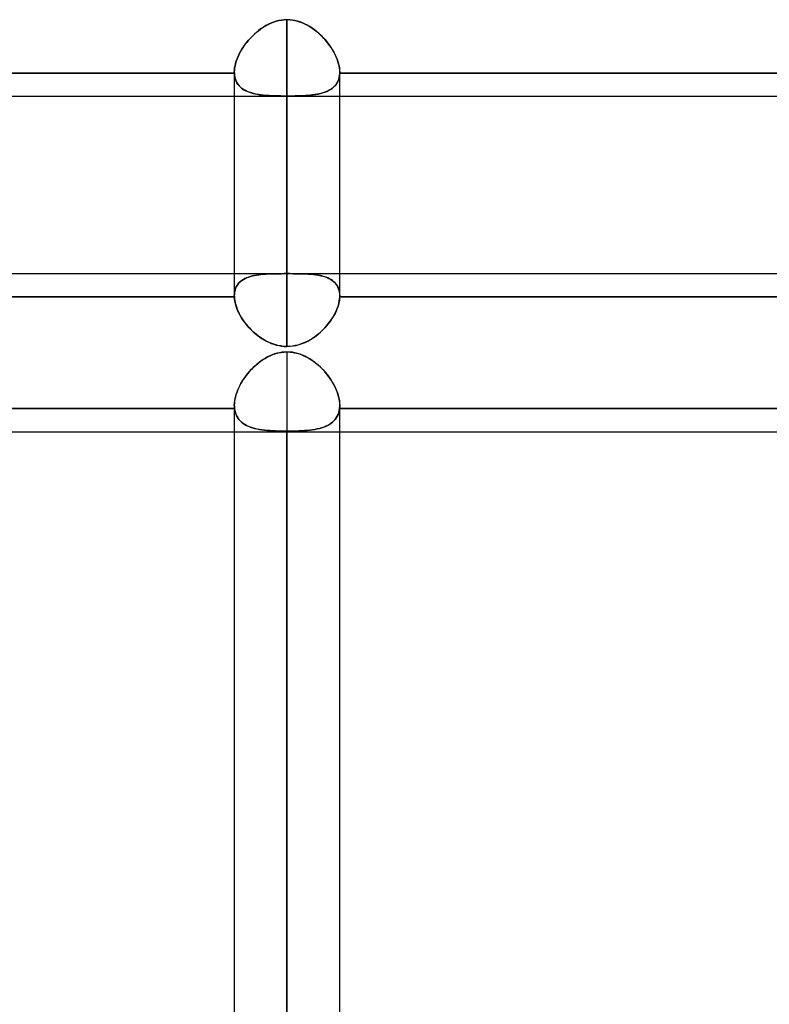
# Model space of a CAD drawing. Header units: millimetres. Extents: x -130 to 54, y -185 to 185.
# Tile 17 of 78: x -28 to -19, y -109 to -97. Entities that reach past the tile are written whole.
import ezdxf

# ---------------------------------------------------------------- set-up
doc = ezdxf.new("R2010")
doc.units = ezdxf.units.MM
doc.layers.add('MAIN-1', color=7, linetype='Continuous')
doc.layers.add('MAIN-2', color=7, linetype='Continuous')

msp = doc.modelspace()

# ---------------------------------------------------------------- linework, layer by layer
at = {"layer": 'MAIN-1'}
for p, q in [((-37.447, -97.715), (-1.429, -97.715)), ((-25.283, -97.715), (-25.283, -100.121)), ((-24.648, -97.715), (-24.648, -100.729)), ((-24.013, -100.121), (-24.013, -97.715)), ((-36.813, -99.851), (-25.283, -99.851)), ((-24.013, -99.851), (-12.483, -99.851)), ((-25.282, -100.13), (-36.813, -100.13)), ((-25.283, -100.122), (-25.283, -100.121)), ((-25.283, -100.124), (-25.283, -100.122)), ((-25.282, -100.125), (-25.283, -100.124)), ((-25.282, -100.127), (-25.282, -100.125)), ((-25.282, -100.128), (-25.282, -100.127)), ((-25.282, -100.13), (-25.282, -100.128)), ((-25.28, -100.157), (-25.282, -100.13)), ((-25.276, -100.185), (-25.28, -100.157)), ((-25.27, -100.214), (-25.276, -100.185)), ((-25.262, -100.243), (-25.27, -100.214)), ((-24.022, -100.202), (-24.028, -100.227)), ((-24.017, -100.177), (-24.022, -100.202)), ((-24.014, -100.153), (-24.017, -100.177)), ((-24.013, -100.13), (-24.014, -100.153)), ((-24.013, -100.121), (-24.013, -100.122)), ((-24.013, -100.122), (-24.013, -100.123)), ((-24.013, -100.123), (-24.013, -100.125)), ((-24.013, -100.125), (-24.013, -100.126)), ((-24.013, -100.126), (-24.013, -100.127)), ((-24.013, -100.127), (-24.013, -100.129)), ((-24.013, -100.129), (-24.013, -100.13)), ((-12.482, -100.13), (-24.013, -100.13)), ((-25.251, -100.273), (-25.262, -100.243)), ((-25.239, -100.302), (-25.251, -100.273)), ((-25.224, -100.332), (-25.239, -100.302)), ((-25.208, -100.362), (-25.224, -100.332)), ((-24.069, -100.33), (-24.083, -100.356)), ((-24.057, -100.304), (-24.069, -100.33)), ((-24.046, -100.278), (-24.057, -100.304)), ((-24.036, -100.252), (-24.046, -100.278)), ((-24.028, -100.227), (-24.036, -100.252)), ((-25.19, -100.392), (-25.208, -100.362)), ((-25.17, -100.421), (-25.19, -100.392)), ((-25.149, -100.45), (-25.17, -100.421)), ((-25.126, -100.478), (-25.149, -100.45)), ((-24.152, -100.457), (-24.172, -100.481)), ((-24.133, -100.432), (-24.152, -100.457)), ((-24.115, -100.407), (-24.133, -100.432)), ((-24.099, -100.381), (-24.115, -100.407)), ((-24.083, -100.356), (-24.099, -100.381)), ((-25.102, -100.505), (-25.126, -100.478)), ((-25.076, -100.532), (-25.102, -100.505)), ((-25.05, -100.557), (-25.076, -100.532)), ((-25.021, -100.582), (-25.05, -100.557)), ((-24.262, -100.572), (-24.288, -100.593)), ((-24.238, -100.551), (-24.262, -100.572)), ((-24.215, -100.528), (-24.238, -100.551)), ((-24.193, -100.505), (-24.215, -100.528)), ((-24.172, -100.481), (-24.193, -100.505)), ((-24.992, -100.605), (-25.021, -100.582)), ((-24.962, -100.626), (-24.992, -100.605)), ((-24.93, -100.646), (-24.962, -100.626)), ((-24.897, -100.665), (-24.93, -100.646)), ((-24.864, -100.681), (-24.897, -100.665)), ((-24.829, -100.695), (-24.864, -100.681)), ((-24.794, -100.707), (-24.829, -100.695)), ((-24.456, -100.691), (-24.487, -100.703)), ((-24.426, -100.679), (-24.456, -100.691)), ((-24.397, -100.664), (-24.426, -100.679)), ((-24.368, -100.648), (-24.397, -100.664)), ((-24.34, -100.631), (-24.368, -100.648)), ((-24.314, -100.613), (-24.34, -100.631)), ((-24.288, -100.593), (-24.314, -100.613)), ((-24.758, -100.716), (-24.794, -100.707)), ((-24.721, -100.723), (-24.758, -100.716)), ((-24.684, -100.728), (-24.721, -100.723)), ((-24.648, -100.729), (-24.684, -100.728)), ((-24.615, -100.728), (-24.648, -100.729)), ((-24.583, -100.725), (-24.615, -100.728)), ((-24.55, -100.719), (-24.583, -100.725)), ((-24.518, -100.712), (-24.55, -100.719)), ((-24.487, -100.703), (-24.518, -100.712)), ((-37.447, -101.756), (-1.476, -101.756)), ((-25.283, -101.756), (-25.283, -139.7)), ((-24.648, -101.756), (-24.648, -140.335)), ((-24.013, -139.7), (-24.013, -101.756))]:
    msp.add_line(p, q, dxfattribs=at)
at = {"layer": 'MAIN-2'}
for p, q in [((-24.988, -96.922), (-24.961, -96.901)), ((-24.959, -96.9), (-24.986, -96.92)), ((-24.961, -96.901), (-24.933, -96.883)), ((-24.931, -96.881), (-24.959, -96.9)), ((-24.933, -96.883), (-24.904, -96.865)), ((-24.902, -96.864), (-24.931, -96.881)), ((-24.904, -96.865), (-24.874, -96.849)), ((-24.872, -96.848), (-24.902, -96.864)), ((-24.874, -96.849), (-24.844, -96.835)), ((-24.842, -96.834), (-24.872, -96.848)), ((-24.844, -96.835), (-24.812, -96.822)), ((-24.811, -96.822), (-24.842, -96.834)), ((-24.812, -96.822), (-24.78, -96.812)), ((-24.779, -96.812), (-24.811, -96.822)), ((-24.78, -96.812), (-24.747, -96.803)), ((-24.747, -96.803), (-24.779, -96.812)), ((-24.714, -96.797), (-24.747, -96.803)), ((-24.747, -96.803), (-24.714, -96.797)), ((-24.681, -96.794), (-24.714, -96.797)), ((-24.714, -96.797), (-24.681, -96.794)), ((-24.648, -96.792), (-24.681, -96.794)), ((-24.681, -96.794), (-24.648, -96.792)), ((-24.648, -99.851), (-24.648, -96.792)), ((-24.648, -96.792), (-24.648, -99.851)), ((-24.648, -96.792), (-24.61, -96.794)), ((-24.615, -96.794), (-24.648, -96.792)), ((-24.583, -96.797), (-24.615, -96.794)), ((-24.61, -96.794), (-24.572, -96.799)), ((-24.552, -96.803), (-24.583, -96.797)), ((-24.572, -96.799), (-24.535, -96.806)), ((-24.52, -96.81), (-24.552, -96.803)), ((-24.535, -96.806), (-24.498, -96.817)), ((-24.489, -96.82), (-24.52, -96.81)), ((-24.498, -96.817), (-24.462, -96.83)), ((-24.459, -96.832), (-24.489, -96.82)), ((-24.462, -96.83), (-24.428, -96.846)), ((-24.429, -96.845), (-24.459, -96.832)), ((-24.4, -96.86), (-24.429, -96.845)), ((-24.428, -96.846), (-24.394, -96.863)), ((-24.372, -96.876), (-24.4, -96.86)), ((-24.394, -96.863), (-24.361, -96.883)), ((-24.345, -96.894), (-24.372, -96.876)), ((-24.361, -96.883), (-24.329, -96.905)), ((-24.318, -96.913), (-24.345, -96.894)), ((-25.088, -97.013), (-25.111, -97.039)), ((-25.111, -97.039), (-25.088, -97.013)), ((-25.064, -96.989), (-25.088, -97.013)), ((-25.088, -97.013), (-25.064, -96.989)), ((-25.039, -96.965), (-25.064, -96.989)), ((-25.064, -96.989), (-25.04, -96.965)), ((-25.04, -96.965), (-25.014, -96.943)), ((-25.013, -96.942), (-25.039, -96.965)), ((-25.014, -96.943), (-24.988, -96.922)), ((-24.986, -96.92), (-25.013, -96.942)), ((-24.329, -96.905), (-24.299, -96.928)), ((-24.292, -96.933), (-24.318, -96.913)), ((-24.299, -96.928), (-24.269, -96.952)), ((-24.267, -96.954), (-24.292, -96.933)), ((-24.269, -96.952), (-24.241, -96.978)), ((-24.243, -96.977), (-24.267, -96.954)), ((-24.219, -97), (-24.243, -96.977)), ((-24.241, -96.978), (-24.215, -97.005)), ((-24.197, -97.024), (-24.219, -97)), ((-24.215, -97.005), (-24.189, -97.033)), ((-25.191, -97.148), (-25.173, -97.12)), ((-25.173, -97.121), (-25.191, -97.149)), ((-25.154, -97.093), (-25.173, -97.121)), ((-25.173, -97.12), (-25.153, -97.093)), ((-25.133, -97.066), (-25.154, -97.093)), ((-25.153, -97.093), (-25.133, -97.065)), ((-25.111, -97.039), (-25.133, -97.066)), ((-25.133, -97.065), (-25.111, -97.039)), ((-24.175, -97.05), (-24.197, -97.024)), ((-24.189, -97.033), (-24.165, -97.062)), ((-24.154, -97.076), (-24.175, -97.05)), ((-24.165, -97.062), (-24.142, -97.092)), ((-24.135, -97.102), (-24.154, -97.076)), ((-24.142, -97.092), (-24.121, -97.122)), ((-24.116, -97.129), (-24.135, -97.102)), ((-24.121, -97.122), (-24.102, -97.152)), ((-24.099, -97.157), (-24.116, -97.129)), ((-25.236, -97.234), (-25.248, -97.263)), ((-25.248, -97.263), (-25.236, -97.234)), ((-25.236, -97.234), (-25.223, -97.205)), ((-25.223, -97.206), (-25.236, -97.234)), ((-25.208, -97.177), (-25.223, -97.206)), ((-25.223, -97.205), (-25.207, -97.177)), ((-25.191, -97.149), (-25.208, -97.177)), ((-25.207, -97.177), (-25.191, -97.148)), ((-24.102, -97.152), (-24.084, -97.184)), ((-24.083, -97.184), (-24.099, -97.157)), ((-24.084, -97.184), (-24.068, -97.215)), ((-24.069, -97.212), (-24.083, -97.184)), ((-24.056, -97.24), (-24.069, -97.212)), ((-24.068, -97.215), (-24.054, -97.246)), ((-24.045, -97.268), (-24.056, -97.24)), ((-24.054, -97.246), (-24.041, -97.277)), ((-25.279, -97.374), (-25.282, -97.401)), ((-25.282, -97.401), (-25.279, -97.374)), ((-25.274, -97.347), (-25.279, -97.374)), ((-25.279, -97.374), (-25.274, -97.347)), ((-25.267, -97.319), (-25.274, -97.347)), ((-25.274, -97.347), (-25.267, -97.32)), ((-25.259, -97.291), (-25.267, -97.319)), ((-25.267, -97.32), (-25.259, -97.291)), ((-25.248, -97.263), (-25.259, -97.291)), ((-25.259, -97.291), (-25.248, -97.263)), ((-24.035, -97.295), (-24.045, -97.268)), ((-24.041, -97.277), (-24.031, -97.308)), ((-24.027, -97.323), (-24.035, -97.295)), ((-24.031, -97.308), (-24.023, -97.339)), ((-24.021, -97.349), (-24.027, -97.323)), ((-24.023, -97.339), (-24.017, -97.369)), ((-24.016, -97.376), (-24.021, -97.349)), ((-24.017, -97.369), (-24.014, -97.398)), ((-24.013, -97.401), (-24.016, -97.376)), ((-25.282, -97.436), (-36.813, -97.436)), ((-36.813, -97.436), (-25.282, -97.436)), ((-25.283, -97.426), (-25.282, -97.401)), ((-25.283, -97.428), (-25.283, -97.426)), ((-25.283, -97.427), (-25.283, -97.715)), ((-25.282, -97.401), (-25.283, -97.426)), ((-25.283, -97.426), (-25.283, -97.428)), ((-25.283, -97.428), (-25.283, -97.43)), ((-25.283, -97.43), (-25.283, -97.428)), ((-25.283, -97.43), (-25.282, -97.431)), ((-25.282, -97.431), (-25.283, -97.43)), ((-25.282, -97.431), (-25.282, -97.433)), ((-25.282, -97.433), (-25.282, -97.431)), ((-25.282, -97.433), (-25.282, -97.434)), ((-25.282, -97.434), (-25.282, -97.433)), ((-25.282, -97.434), (-25.282, -97.436)), ((-25.282, -97.436), (-25.282, -97.434)), ((-25.282, -97.436), (-25.281, -97.458)), ((-25.28, -97.462), (-25.282, -97.436)), ((-25.281, -97.458), (-25.278, -97.48)), ((-25.276, -97.487), (-25.28, -97.462)), ((-25.278, -97.48), (-25.273, -97.501)), ((-25.27, -97.51), (-25.276, -97.487)), ((-24.025, -97.51), (-24.019, -97.487)), ((-24.017, -97.48), (-24.022, -97.501)), ((-24.019, -97.487), (-24.015, -97.462)), ((-24.014, -97.458), (-24.017, -97.48)), ((-24.015, -97.462), (-24.013, -97.436)), ((-24.014, -97.398), (-24.013, -97.427)), ((-24.013, -97.436), (-24.014, -97.458)), ((-24.013, -97.427), (-24.013, -97.401)), ((-24.013, -97.427), (-24.013, -97.428)), ((-24.013, -97.428), (-24.013, -97.427)), ((-24.013, -97.715), (-24.013, -97.427)), ((-24.013, -97.428), (-24.013, -97.429)), ((-24.013, -97.429), (-24.013, -97.428)), ((-24.013, -97.429), (-24.013, -97.431)), ((-24.013, -97.431), (-24.013, -97.429)), ((-24.013, -97.431), (-24.013, -97.432)), ((-24.013, -97.432), (-24.013, -97.431)), ((-24.013, -97.432), (-24.013, -97.433)), ((-24.013, -97.433), (-24.013, -97.432)), ((-24.013, -97.433), (-24.013, -97.434)), ((-24.013, -97.434), (-24.013, -97.433)), ((-24.013, -97.434), (-24.013, -97.436)), ((-24.013, -97.436), (-24.013, -97.434)), ((-12.482, -97.436), (-24.013, -97.436)), ((-24.013, -97.436), (-12.482, -97.436)), ((-25.273, -97.501), (-25.266, -97.521)), ((-25.262, -97.532), (-25.27, -97.51)), ((-25.266, -97.521), (-25.258, -97.539)), ((-25.251, -97.553), (-25.262, -97.532)), ((-25.258, -97.539), (-25.249, -97.557)), ((-25.239, -97.572), (-25.251, -97.553)), ((-25.249, -97.557), (-25.238, -97.574)), ((-25.224, -97.59), (-25.239, -97.572)), ((-25.238, -97.574), (-25.225, -97.589)), ((-25.225, -97.589), (-25.211, -97.603)), ((-25.208, -97.607), (-25.224, -97.59)), ((-25.211, -97.603), (-25.196, -97.617)), ((-25.19, -97.621), (-25.208, -97.607)), ((-24.105, -97.621), (-24.087, -97.606)), ((-24.083, -97.603), (-24.099, -97.616)), ((-24.087, -97.606), (-24.071, -97.59)), ((-24.069, -97.589), (-24.083, -97.603)), ((-24.071, -97.59), (-24.056, -97.572)), ((-24.057, -97.573), (-24.069, -97.589)), ((-24.046, -97.557), (-24.057, -97.573)), ((-24.056, -97.572), (-24.044, -97.553)), ((-24.036, -97.539), (-24.046, -97.557)), ((-24.044, -97.553), (-24.033, -97.532)), ((-24.028, -97.52), (-24.036, -97.539)), ((-24.033, -97.532), (-24.025, -97.51)), ((-24.022, -97.501), (-24.028, -97.52)), ((-25.196, -97.617), (-25.179, -97.629)), ((-25.17, -97.635), (-25.19, -97.621)), ((-25.179, -97.629), (-25.162, -97.64)), ((-25.149, -97.647), (-25.17, -97.635)), ((-25.162, -97.64), (-25.143, -97.65)), ((-25.126, -97.658), (-25.149, -97.647)), ((-25.143, -97.65), (-25.123, -97.659)), ((-25.102, -97.667), (-25.126, -97.658)), ((-25.123, -97.659), (-25.101, -97.667)), ((-25.076, -97.675), (-25.102, -97.667)), ((-25.101, -97.667), (-25.079, -97.674)), ((-25.079, -97.674), (-25.056, -97.681)), ((-25.05, -97.682), (-25.076, -97.675)), ((-25.056, -97.681), (-25.032, -97.687)), ((-25.021, -97.689), (-25.05, -97.682)), ((-25.032, -97.687), (-25.006, -97.691)), ((-24.992, -97.694), (-25.021, -97.689)), ((-25.006, -97.691), (-24.98, -97.696)), ((-24.962, -97.698), (-24.992, -97.694)), ((-24.98, -97.696), (-24.954, -97.699)), ((-24.93, -97.702), (-24.962, -97.698)), ((-24.954, -97.699), (-24.926, -97.702)), ((-24.897, -97.705), (-24.93, -97.702)), ((-24.926, -97.702), (-24.897, -97.705)), ((-24.897, -97.705), (-24.868, -97.707)), ((-24.864, -97.707), (-24.897, -97.705)), ((-24.868, -97.707), (-24.838, -97.708)), ((-24.829, -97.709), (-24.864, -97.707)), ((-24.838, -97.708), (-24.807, -97.709)), ((-24.794, -97.71), (-24.829, -97.709)), ((-24.807, -97.709), (-24.776, -97.71)), ((-24.758, -97.711), (-24.794, -97.71)), ((-24.776, -97.71), (-24.744, -97.711)), ((-24.721, -97.711), (-24.758, -97.711)), ((-24.744, -97.711), (-24.712, -97.712)), ((-24.684, -97.712), (-24.721, -97.711)), ((-24.712, -97.712), (-24.68, -97.712)), ((-24.648, -97.712), (-24.684, -97.712)), ((-24.68, -97.712), (-24.648, -97.712)), ((-24.648, -100.729), (-24.648, -97.712)), ((-24.648, -97.712), (-24.61, -97.712)), ((-24.615, -97.712), (-24.648, -97.712)), ((-24.583, -97.712), (-24.615, -97.712)), ((-24.61, -97.712), (-24.573, -97.711)), ((-24.55, -97.711), (-24.583, -97.712)), ((-24.573, -97.711), (-24.536, -97.711)), ((-24.518, -97.71), (-24.55, -97.711)), ((-24.536, -97.711), (-24.5, -97.71)), ((-24.487, -97.709), (-24.518, -97.71)), ((-24.5, -97.71), (-24.465, -97.709)), ((-24.456, -97.708), (-24.487, -97.709)), ((-24.465, -97.709), (-24.43, -97.707)), ((-24.426, -97.707), (-24.456, -97.708)), ((-24.43, -97.707), (-24.397, -97.705)), ((-24.397, -97.705), (-24.426, -97.707)), ((-24.397, -97.705), (-24.364, -97.702)), ((-24.368, -97.702), (-24.397, -97.705)), ((-24.34, -97.699), (-24.368, -97.702)), ((-24.364, -97.702), (-24.333, -97.698)), ((-24.314, -97.695), (-24.34, -97.699)), ((-24.333, -97.698), (-24.302, -97.694)), ((-24.288, -97.691), (-24.314, -97.695)), ((-24.302, -97.694), (-24.273, -97.688)), ((-24.262, -97.686), (-24.288, -97.691)), ((-24.273, -97.688), (-24.245, -97.682)), ((-24.238, -97.681), (-24.262, -97.686)), ((-24.245, -97.682), (-24.218, -97.675)), ((-24.215, -97.674), (-24.238, -97.681)), ((-24.218, -97.675), (-24.192, -97.667)), ((-24.193, -97.667), (-24.215, -97.674)), ((-24.172, -97.659), (-24.193, -97.667)), ((-24.192, -97.667), (-24.168, -97.657)), ((-24.152, -97.65), (-24.172, -97.659)), ((-24.168, -97.657), (-24.146, -97.647)), ((-24.133, -97.639), (-24.152, -97.65)), ((-24.146, -97.647), (-24.124, -97.634)), ((-24.115, -97.628), (-24.133, -97.639)), ((-24.124, -97.634), (-24.105, -97.621)), ((-24.099, -97.616), (-24.115, -97.628)), ((-25.283, -99.851), (-24.013, -99.851)), ((-25.014, -99.868), (-24.988, -99.864)), ((-24.986, -99.864), (-25.013, -99.868)), ((-24.988, -99.864), (-24.961, -99.861)), ((-24.959, -99.861), (-24.986, -99.864)), ((-24.961, -99.861), (-24.933, -99.859)), ((-24.931, -99.858), (-24.959, -99.861)), ((-24.933, -99.859), (-24.904, -99.856)), ((-24.902, -99.856), (-24.931, -99.858)), ((-24.904, -99.856), (-24.874, -99.855)), ((-24.872, -99.855), (-24.902, -99.856)), ((-24.874, -99.855), (-24.844, -99.854)), ((-24.842, -99.854), (-24.872, -99.855)), ((-24.844, -99.854), (-24.812, -99.853)), ((-24.811, -99.853), (-24.842, -99.854)), ((-24.812, -99.853), (-24.78, -99.852)), ((-24.779, -99.852), (-24.811, -99.853)), ((-24.78, -99.852), (-24.747, -99.852)), ((-24.747, -99.852), (-24.779, -99.852)), ((-24.747, -99.852), (-24.714, -99.852)), ((-24.714, -99.852), (-24.747, -99.852)), ((-24.714, -99.852), (-24.681, -99.851)), ((-24.681, -99.851), (-24.714, -99.852)), ((-24.681, -99.851), (-24.648, -99.851)), ((-24.648, -99.851), (-24.681, -99.851)), ((-24.648, -99.851), (-24.61, -99.851)), ((-24.615, -99.851), (-24.648, -99.851)), ((-24.583, -99.852), (-24.615, -99.851)), ((-24.61, -99.851), (-24.572, -99.852)), ((-24.552, -99.852), (-24.583, -99.852)), ((-24.572, -99.852), (-24.535, -99.852)), ((-24.52, -99.852), (-24.552, -99.852)), ((-24.535, -99.852), (-24.498, -99.852)), ((-24.489, -99.853), (-24.52, -99.852)), ((-24.498, -99.852), (-24.462, -99.853)), ((-24.459, -99.853), (-24.489, -99.853)), ((-24.462, -99.853), (-24.428, -99.855)), ((-24.429, -99.854), (-24.459, -99.853)), ((-24.4, -99.856), (-24.429, -99.854)), ((-24.428, -99.855), (-24.394, -99.856)), ((-24.372, -99.858), (-24.4, -99.856)), ((-24.394, -99.856), (-24.361, -99.859)), ((-24.345, -99.86), (-24.372, -99.858)), ((-24.361, -99.859), (-24.329, -99.862)), ((-24.318, -99.863), (-24.345, -99.86)), ((-24.329, -99.862), (-24.299, -99.865)), ((-24.292, -99.866), (-24.318, -99.863)), ((-24.299, -99.865), (-24.269, -99.87)), ((-24.267, -99.87), (-24.292, -99.866)), ((-25.248, -99.993), (-25.236, -99.976)), ((-25.236, -99.976), (-25.248, -99.993)), ((-25.236, -99.976), (-25.223, -99.96)), ((-25.223, -99.96), (-25.236, -99.976)), ((-25.223, -99.96), (-25.207, -99.946)), ((-25.208, -99.946), (-25.223, -99.96)), ((-25.191, -99.933), (-25.208, -99.946)), ((-25.207, -99.946), (-25.191, -99.933)), ((-25.191, -99.933), (-25.173, -99.921)), ((-25.173, -99.921), (-25.191, -99.933)), ((-25.173, -99.921), (-25.153, -99.91)), ((-25.154, -99.91), (-25.173, -99.921)), ((-25.133, -99.901), (-25.154, -99.91)), ((-25.153, -99.91), (-25.133, -99.9)), ((-25.133, -99.9), (-25.111, -99.892)), ((-25.111, -99.892), (-25.133, -99.901)), ((-25.111, -99.892), (-25.088, -99.885)), ((-25.088, -99.885), (-25.111, -99.892)), ((-25.088, -99.885), (-25.064, -99.878)), ((-25.064, -99.878), (-25.088, -99.885)), ((-25.064, -99.878), (-25.04, -99.873)), ((-25.039, -99.873), (-25.064, -99.878)), ((-25.04, -99.873), (-25.014, -99.868)), ((-25.013, -99.868), (-25.039, -99.873)), ((-24.269, -99.87), (-24.241, -99.876)), ((-24.243, -99.875), (-24.267, -99.87)), ((-24.219, -99.881), (-24.243, -99.875)), ((-24.241, -99.876), (-24.215, -99.882)), ((-24.197, -99.888), (-24.219, -99.881)), ((-24.215, -99.882), (-24.189, -99.89)), ((-24.175, -99.895), (-24.197, -99.888)), ((-24.189, -99.89), (-24.165, -99.899)), ((-24.154, -99.904), (-24.175, -99.895)), ((-24.165, -99.899), (-24.142, -99.91)), ((-24.135, -99.914), (-24.154, -99.904)), ((-24.142, -99.91), (-24.121, -99.921)), ((-24.116, -99.924), (-24.135, -99.914)), ((-24.121, -99.921), (-24.102, -99.935)), ((-24.099, -99.936), (-24.116, -99.924)), ((-24.102, -99.935), (-24.084, -99.949)), ((-24.083, -99.949), (-24.099, -99.936)), ((-24.084, -99.949), (-24.068, -99.965)), ((-24.069, -99.964), (-24.083, -99.949)), ((-24.056, -99.979), (-24.069, -99.964)), ((-24.068, -99.965), (-24.054, -99.983)), ((-24.045, -99.996), (-24.056, -99.979)), ((-24.054, -99.983), (-24.041, -100.002)), ((-25.283, -100.121), (-25.282, -100.097)), ((-25.279, -100.073), (-25.282, -100.096)), ((-25.282, -100.097), (-25.279, -100.074)), ((-25.282, -100.096), (-25.283, -100.121)), ((-25.274, -100.051), (-25.279, -100.073)), ((-25.279, -100.074), (-25.274, -100.052)), ((-25.274, -100.052), (-25.267, -100.031)), ((-25.267, -100.031), (-25.274, -100.051)), ((-25.267, -100.031), (-25.259, -100.011)), ((-25.259, -100.011), (-25.267, -100.031)), ((-25.259, -100.011), (-25.248, -99.993)), ((-25.248, -99.993), (-25.259, -100.011)), ((-24.035, -100.014), (-24.045, -99.996)), ((-24.041, -100.002), (-24.031, -100.023)), ((-24.027, -100.033), (-24.035, -100.014)), ((-24.031, -100.023), (-24.023, -100.045)), ((-24.021, -100.053), (-24.027, -100.033)), ((-24.023, -100.045), (-24.017, -100.069)), ((-24.016, -100.075), (-24.021, -100.053)), ((-24.017, -100.069), (-24.014, -100.094)), ((-24.013, -100.097), (-24.016, -100.075)), ((-24.014, -100.094), (-24.013, -100.121)), ((-24.013, -100.121), (-24.013, -100.097)), ((-36.813, -100.13), (-25.282, -100.13)), ((-25.283, -100.121), (-25.283, -100.122)), ((-25.283, -100.122), (-25.283, -100.124)), ((-25.283, -100.124), (-25.282, -100.125)), ((-25.282, -100.125), (-25.282, -100.127)), ((-25.282, -100.127), (-25.282, -100.128)), ((-25.282, -100.128), (-25.282, -100.13)), ((-25.282, -100.13), (-25.281, -100.153)), ((-25.281, -100.153), (-25.278, -100.177)), ((-25.278, -100.177), (-25.273, -100.202)), ((-25.273, -100.202), (-25.266, -100.227)), ((-24.033, -100.243), (-24.025, -100.213)), ((-24.025, -100.213), (-24.019, -100.185)), ((-24.019, -100.185), (-24.015, -100.157)), ((-24.015, -100.157), (-24.013, -100.13)), ((-24.013, -100.122), (-24.013, -100.121)), ((-24.013, -100.123), (-24.013, -100.122)), ((-24.013, -100.125), (-24.013, -100.123)), ((-24.013, -100.126), (-24.013, -100.125)), ((-24.013, -100.127), (-24.013, -100.126)), ((-24.013, -100.129), (-24.013, -100.127)), ((-24.013, -100.13), (-24.013, -100.129)), ((-24.013, -100.13), (-12.482, -100.13)), ((-25.266, -100.227), (-25.258, -100.253)), ((-25.258, -100.253), (-25.249, -100.279)), ((-25.249, -100.279), (-25.238, -100.304)), ((-25.238, -100.304), (-25.225, -100.33)), ((-25.225, -100.33), (-25.211, -100.356)), ((-24.087, -100.362), (-24.071, -100.332)), ((-24.071, -100.332), (-24.056, -100.302)), ((-24.056, -100.302), (-24.044, -100.272)), ((-24.044, -100.272), (-24.033, -100.243)), ((-25.211, -100.356), (-25.196, -100.382)), ((-25.196, -100.382), (-25.179, -100.408)), ((-25.179, -100.408), (-25.162, -100.433)), ((-25.162, -100.433), (-25.143, -100.458)), ((-25.143, -100.458), (-25.123, -100.482)), ((-24.168, -100.477), (-24.146, -100.449)), ((-24.146, -100.449), (-24.124, -100.421)), ((-24.124, -100.421), (-24.105, -100.391)), ((-24.105, -100.391), (-24.087, -100.362)), ((-25.123, -100.482), (-25.101, -100.506)), ((-25.101, -100.506), (-25.079, -100.529)), ((-25.079, -100.529), (-25.056, -100.552)), ((-25.056, -100.552), (-25.032, -100.573)), ((-25.032, -100.573), (-25.006, -100.594)), ((-24.273, -100.581), (-24.245, -100.557)), ((-24.245, -100.557), (-24.218, -100.531)), ((-24.218, -100.531), (-24.192, -100.505)), ((-24.192, -100.505), (-24.168, -100.477)), ((-25.006, -100.594), (-24.98, -100.613)), ((-24.98, -100.613), (-24.954, -100.632)), ((-24.954, -100.632), (-24.926, -100.649)), ((-24.926, -100.649), (-24.897, -100.665)), ((-24.897, -100.665), (-24.868, -100.679)), ((-24.868, -100.679), (-24.838, -100.692)), ((-24.838, -100.692), (-24.807, -100.703)), ((-24.5, -100.707), (-24.465, -100.695)), ((-24.465, -100.695), (-24.43, -100.68)), ((-24.43, -100.68), (-24.397, -100.664)), ((-24.397, -100.664), (-24.364, -100.646)), ((-24.364, -100.646), (-24.333, -100.626)), ((-24.333, -100.626), (-24.302, -100.604)), ((-24.302, -100.604), (-24.273, -100.581)), ((-24.817, -100.826), (-24.784, -100.815)), ((-24.807, -100.703), (-24.776, -100.712)), ((-24.768, -100.81), (-24.797, -100.819)), ((-24.784, -100.815), (-24.751, -100.806)), ((-24.776, -100.712), (-24.744, -100.719)), ((-24.738, -100.804), (-24.768, -100.81)), ((-24.751, -100.806), (-24.716, -100.8)), ((-24.744, -100.719), (-24.712, -100.725)), ((-24.708, -100.799), (-24.738, -100.804)), ((-24.716, -100.8), (-24.682, -100.796)), ((-24.712, -100.725), (-24.68, -100.728)), ((-24.678, -100.796), (-24.708, -100.799)), ((-24.682, -100.796), (-24.648, -100.795)), ((-24.68, -100.728), (-24.648, -100.729)), ((-24.648, -100.795), (-24.678, -100.796)), ((-24.648, -100.795), (-24.648, -139.065)), ((-24.648, -100.729), (-24.61, -100.727)), ((-24.615, -100.796), (-24.648, -100.795)), ((-24.648, -100.795), (-24.61, -100.796)), ((-24.583, -100.799), (-24.615, -100.796)), ((-24.61, -100.727), (-24.573, -100.723)), ((-24.61, -100.796), (-24.572, -100.801)), ((-24.552, -100.805), (-24.583, -100.799)), ((-24.573, -100.723), (-24.536, -100.716)), ((-24.572, -100.801), (-24.535, -100.809)), ((-24.52, -100.812), (-24.552, -100.805)), ((-24.536, -100.716), (-24.5, -100.707)), ((-24.535, -100.809), (-24.498, -100.819)), ((-24.489, -100.822), (-24.52, -100.812)), ((-25.025, -100.955), (-24.998, -100.932)), ((-24.984, -100.921), (-25.008, -100.94)), ((-24.998, -100.932), (-24.97, -100.911)), ((-24.959, -100.902), (-24.984, -100.921)), ((-24.97, -100.911), (-24.942, -100.891)), ((-24.933, -100.885), (-24.959, -100.902)), ((-24.942, -100.891), (-24.912, -100.872)), ((-24.907, -100.869), (-24.933, -100.885)), ((-24.912, -100.872), (-24.881, -100.855)), ((-24.881, -100.855), (-24.907, -100.869)), ((-24.881, -100.855), (-24.85, -100.84)), ((-24.853, -100.841), (-24.881, -100.855)), ((-24.825, -100.829), (-24.853, -100.841)), ((-24.85, -100.84), (-24.817, -100.826)), ((-24.797, -100.819), (-24.825, -100.829)), ((-24.498, -100.819), (-24.462, -100.832)), ((-24.459, -100.834), (-24.489, -100.822)), ((-24.462, -100.832), (-24.428, -100.848)), ((-24.429, -100.847), (-24.459, -100.834)), ((-24.4, -100.862), (-24.429, -100.847)), ((-24.428, -100.848), (-24.394, -100.866)), ((-24.372, -100.879), (-24.4, -100.862)), ((-24.394, -100.866), (-24.361, -100.885)), ((-24.345, -100.896), (-24.372, -100.879)), ((-24.361, -100.885), (-24.329, -100.907)), ((-24.318, -100.915), (-24.345, -100.896)), ((-24.329, -100.907), (-24.299, -100.93)), ((-24.292, -100.936), (-24.318, -100.915)), ((-24.299, -100.93), (-24.269, -100.955)), ((-25.119, -101.053), (-25.139, -101.077)), ((-25.123, -101.057), (-25.1, -101.03)), ((-25.099, -101.029), (-25.119, -101.053)), ((-25.1, -101.03), (-25.076, -101.004)), ((-25.077, -101.005), (-25.099, -101.029)), ((-25.055, -100.983), (-25.077, -101.005)), ((-25.076, -101.004), (-25.051, -100.979)), ((-25.032, -100.961), (-25.055, -100.983)), ((-25.051, -100.979), (-25.025, -100.955)), ((-25.008, -100.94), (-25.032, -100.961)), ((-24.267, -100.957), (-24.292, -100.936)), ((-24.269, -100.955), (-24.241, -100.981)), ((-24.243, -100.98), (-24.267, -100.957)), ((-24.219, -101.003), (-24.243, -100.98)), ((-24.241, -100.981), (-24.215, -101.008)), ((-24.197, -101.028), (-24.219, -101.003)), ((-24.215, -101.008), (-24.189, -101.037)), ((-24.175, -101.053), (-24.197, -101.028)), ((-24.189, -101.037), (-24.165, -101.066)), ((-25.191, -101.154), (-25.206, -101.18)), ((-25.202, -101.173), (-25.185, -101.143)), ((-25.175, -101.128), (-25.191, -101.154)), ((-25.185, -101.143), (-25.165, -101.114)), ((-25.157, -101.102), (-25.175, -101.128)), ((-25.165, -101.114), (-25.145, -101.085)), ((-25.139, -101.077), (-25.157, -101.102)), ((-25.145, -101.085), (-25.123, -101.057)), ((-24.154, -101.08), (-24.175, -101.053)), ((-24.165, -101.066), (-24.142, -101.096)), ((-24.135, -101.107), (-24.154, -101.08)), ((-24.142, -101.096), (-24.121, -101.127)), ((-24.116, -101.134), (-24.135, -101.107)), ((-24.121, -101.127), (-24.102, -101.158)), ((-24.099, -101.162), (-24.116, -101.134)), ((-24.102, -101.158), (-24.084, -101.189)), ((-24.083, -101.19), (-24.099, -101.162)), ((-25.254, -101.286), (-25.263, -101.313)), ((-25.257, -101.294), (-25.246, -101.264)), ((-25.244, -101.26), (-25.254, -101.286)), ((-25.246, -101.264), (-25.233, -101.234)), ((-25.233, -101.233), (-25.244, -101.26)), ((-25.233, -101.234), (-25.218, -101.203)), ((-25.22, -101.207), (-25.233, -101.233)), ((-25.206, -101.18), (-25.22, -101.207)), ((-25.218, -101.203), (-25.202, -101.173)), ((-24.084, -101.189), (-24.068, -101.221)), ((-24.069, -101.218), (-24.083, -101.19)), ((-24.056, -101.247), (-24.069, -101.218)), ((-24.068, -101.221), (-24.054, -101.253)), ((-24.045, -101.275), (-24.056, -101.247)), ((-24.054, -101.253), (-24.041, -101.285)), ((-24.035, -101.304), (-24.045, -101.275)), ((-24.041, -101.285), (-24.031, -101.317)), ((-25.279, -101.39), (-25.282, -101.415)), ((-25.281, -101.411), (-25.278, -101.383)), ((-25.275, -101.364), (-25.279, -101.39)), ((-25.278, -101.383), (-25.273, -101.354)), ((-25.27, -101.339), (-25.275, -101.364)), ((-25.273, -101.354), (-25.266, -101.324)), ((-25.263, -101.313), (-25.27, -101.339)), ((-25.266, -101.324), (-25.257, -101.294)), ((-24.027, -101.332), (-24.035, -101.304)), ((-24.031, -101.317), (-24.023, -101.349)), ((-24.021, -101.359), (-24.027, -101.332)), ((-24.023, -101.349), (-24.017, -101.38)), ((-24.016, -101.387), (-24.021, -101.359)), ((-24.017, -101.38), (-24.014, -101.41)), ((-24.013, -101.413), (-24.016, -101.387)), ((-36.815, -101.477), (-25.28, -101.477)), ((-25.28, -101.477), (-36.815, -101.477)), ((-25.283, -101.439), (-25.281, -101.411)), ((-25.282, -101.445), (-25.283, -101.439)), ((-25.283, -101.439), (-25.283, -101.756)), ((-25.282, -101.415), (-25.283, -101.439)), ((-25.283, -101.439), (-25.282, -101.445)), ((-25.282, -101.445), (-25.282, -101.452)), ((-25.282, -101.452), (-25.282, -101.445)), ((-25.282, -101.452), (-25.282, -101.458)), ((-25.282, -101.458), (-25.282, -101.452)), ((-25.282, -101.458), (-25.282, -101.464)), ((-25.282, -101.464), (-25.282, -101.458)), ((-25.282, -101.464), (-25.281, -101.471)), ((-25.281, -101.471), (-25.282, -101.464)), ((-25.281, -101.471), (-25.28, -101.477)), ((-25.28, -101.477), (-25.281, -101.471)), ((-25.276, -101.502), (-25.28, -101.477)), ((-25.28, -101.477), (-25.276, -101.502)), ((-25.27, -101.526), (-25.276, -101.502)), ((-25.276, -101.502), (-25.27, -101.525)), ((-25.27, -101.525), (-25.263, -101.548)), ((-25.262, -101.548), (-25.27, -101.526)), ((-24.033, -101.548), (-24.025, -101.526)), ((-24.024, -101.525), (-24.032, -101.547)), ((-24.025, -101.526), (-24.019, -101.502)), ((-24.019, -101.502), (-24.024, -101.525)), ((-24.015, -101.477), (-24.019, -101.502)), ((-24.019, -101.502), (-24.015, -101.477)), ((-24.015, -101.477), (-24.014, -101.472)), ((-24.014, -101.472), (-24.015, -101.477)), ((-24.015, -101.477), (-12.48, -101.477)), ((-12.48, -101.477), (-24.015, -101.477)), ((-24.014, -101.41), (-24.013, -101.439)), ((-24.014, -101.466), (-24.013, -101.461)), ((-24.013, -101.461), (-24.014, -101.466)), ((-24.014, -101.472), (-24.014, -101.466)), ((-24.014, -101.466), (-24.014, -101.472)), ((-24.013, -101.439), (-24.013, -101.413)), ((-24.013, -101.445), (-24.013, -101.439)), ((-24.013, -101.439), (-24.013, -101.445)), ((-24.013, -101.756), (-24.013, -101.439)), ((-24.013, -101.45), (-24.013, -101.445)), ((-24.013, -101.445), (-24.013, -101.45)), ((-24.013, -101.456), (-24.013, -101.45)), ((-24.013, -101.45), (-24.013, -101.456)), ((-24.013, -101.461), (-24.013, -101.456)), ((-24.013, -101.456), (-24.013, -101.461)), ((-25.263, -101.548), (-25.253, -101.569)), ((-25.253, -101.569), (-25.262, -101.548)), ((-25.241, -101.589), (-25.253, -101.569)), ((-25.253, -101.569), (-25.241, -101.589)), ((-25.227, -101.608), (-25.241, -101.589)), ((-25.241, -101.589), (-25.228, -101.607)), ((-25.228, -101.607), (-25.212, -101.624)), ((-25.212, -101.625), (-25.227, -101.608)), ((-25.212, -101.624), (-25.196, -101.64)), ((-25.195, -101.641), (-25.212, -101.625)), ((-25.196, -101.64), (-25.177, -101.655)), ((-25.177, -101.655), (-25.195, -101.641)), ((-24.118, -101.655), (-24.1, -101.64)), ((-24.099, -101.64), (-24.117, -101.654)), ((-24.1, -101.64), (-24.083, -101.625)), ((-24.082, -101.624), (-24.099, -101.64)), ((-24.083, -101.625), (-24.068, -101.608)), ((-24.067, -101.607), (-24.082, -101.624)), ((-24.068, -101.608), (-24.054, -101.589)), ((-24.054, -101.588), (-24.067, -101.607)), ((-24.042, -101.569), (-24.054, -101.588)), ((-24.054, -101.589), (-24.042, -101.569)), ((-24.032, -101.547), (-24.042, -101.569)), ((-24.042, -101.569), (-24.033, -101.548)), ((-25.157, -101.668), (-25.177, -101.655)), ((-25.177, -101.655), (-25.157, -101.668)), ((-25.135, -101.68), (-25.157, -101.668)), ((-25.157, -101.668), (-25.136, -101.68)), ((-25.136, -101.68), (-25.113, -101.69)), ((-25.113, -101.691), (-25.135, -101.68)), ((-25.113, -101.69), (-25.089, -101.7)), ((-25.089, -101.7), (-25.113, -101.691)), ((-25.063, -101.709), (-25.089, -101.7)), ((-25.089, -101.7), (-25.064, -101.708)), ((-25.064, -101.708), (-25.038, -101.716)), ((-25.037, -101.716), (-25.063, -101.709)), ((-25.038, -101.716), (-25.01, -101.722)), ((-25.009, -101.723), (-25.037, -101.716)), ((-25.01, -101.722), (-24.981, -101.728)), ((-24.981, -101.728), (-25.009, -101.723)), ((-24.951, -101.733), (-24.981, -101.728)), ((-24.981, -101.728), (-24.952, -101.733)), ((-24.952, -101.733), (-24.921, -101.737)), ((-24.92, -101.737), (-24.951, -101.733)), ((-24.921, -101.737), (-24.889, -101.74)), ((-24.888, -101.74), (-24.92, -101.737)), ((-24.889, -101.74), (-24.857, -101.743)), ((-24.856, -101.743), (-24.888, -101.74)), ((-24.857, -101.743), (-24.823, -101.745)), ((-24.823, -101.745), (-24.856, -101.743)), ((-24.789, -101.746), (-24.823, -101.745)), ((-24.823, -101.745), (-24.789, -101.746)), ((-24.754, -101.748), (-24.789, -101.746)), ((-24.789, -101.746), (-24.754, -101.748)), ((-24.718, -101.748), (-24.754, -101.748)), ((-24.754, -101.748), (-24.719, -101.748)), ((-24.719, -101.748), (-24.683, -101.749)), ((-24.683, -101.749), (-24.718, -101.748)), ((-24.648, -101.749), (-24.683, -101.749)), ((-24.683, -101.749), (-24.648, -101.749)), ((-24.648, -140.335), (-24.648, -101.749)), ((-24.612, -101.749), (-24.648, -101.749)), ((-24.648, -101.749), (-24.612, -101.749)), ((-24.576, -101.748), (-24.612, -101.749)), ((-24.612, -101.749), (-24.576, -101.748)), ((-24.54, -101.748), (-24.576, -101.748)), ((-24.576, -101.748), (-24.541, -101.748)), ((-24.541, -101.748), (-24.506, -101.746)), ((-24.505, -101.746), (-24.54, -101.748)), ((-24.506, -101.746), (-24.472, -101.745)), ((-24.471, -101.745), (-24.505, -101.746)), ((-24.472, -101.745), (-24.438, -101.743)), ((-24.437, -101.743), (-24.471, -101.745)), ((-24.438, -101.743), (-24.406, -101.74)), ((-24.405, -101.74), (-24.437, -101.743)), ((-24.406, -101.74), (-24.374, -101.737)), ((-24.373, -101.737), (-24.405, -101.74)), ((-24.374, -101.737), (-24.343, -101.733)), ((-24.342, -101.733), (-24.373, -101.737)), ((-24.343, -101.733), (-24.314, -101.728)), ((-24.313, -101.728), (-24.342, -101.733)), ((-24.314, -101.728), (-24.285, -101.722)), ((-24.284, -101.722), (-24.313, -101.728)), ((-24.285, -101.722), (-24.257, -101.716)), ((-24.256, -101.716), (-24.284, -101.722)), ((-24.257, -101.716), (-24.231, -101.709)), ((-24.23, -101.708), (-24.256, -101.716)), ((-24.231, -101.709), (-24.206, -101.7)), ((-24.205, -101.7), (-24.23, -101.708)), ((-24.206, -101.7), (-24.182, -101.691)), ((-24.181, -101.69), (-24.205, -101.7)), ((-24.182, -101.691), (-24.159, -101.68)), ((-24.158, -101.679), (-24.181, -101.69)), ((-24.159, -101.68), (-24.138, -101.668)), ((-24.137, -101.667), (-24.158, -101.679)), ((-24.138, -101.668), (-24.118, -101.655)), ((-24.117, -101.654), (-24.137, -101.667))]:
    msp.add_line(p, q, dxfattribs=at)

doc.saveas('drawing.dxf')
